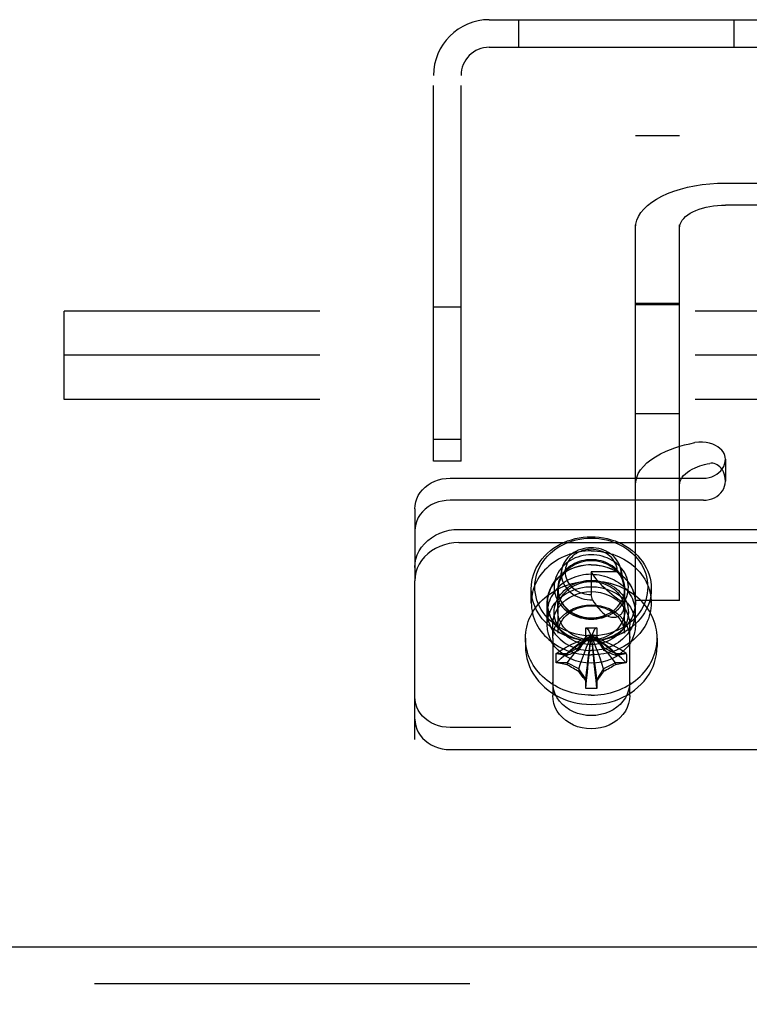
# Model space of a CAD drawing. Header units: inches. Extents: x 0 to 193, y 0 to 125.
# Tile 27 of 99: x 68.8 to 70.87, y 77.32 to 80.1. Entities that reach past the tile are written whole.
import ezdxf

# ---------------------------------------------------------------- set-up
doc = ezdxf.new("R2010")
doc.units = ezdxf.units.IN
doc.header["$LTSCALE"] = 10.63801
doc.header["$MEASUREMENT"] = 0
doc.linetypes.add('HIDDEN', pattern=[0.2, 0.1, -0.1])
doc.layers.add('DEFAULT_2', color=8, linetype='HIDDEN')
doc.layers.add('MAIN_ENCLOSURE_DOOR_ASSEMBLY', color=7, linetype='CONTINUOUS')

msp = doc.modelspace()

# ---------------------------------------------------------------- linework, layer by layer
at = {"layer": 'DEFAULT_2', "color": 8, "linetype": 'HIDDEN'}
for p, q in [((70.1298, 80.1048), (71.8138, 80.1048)), ((70.2128, 80.1048), (70.2128, 80.0268)), ((70.8238, 80.0268), (70.8238, 80.1048)), ((70.1298, 80.0268), (71.8138, 80.0268)), ((69.9718, 78.8548), (69.9718, 79.9468)), ((70.0498, 78.8548), (70.0498, 79.9468)), ((70.5438, 78.4607), (70.5438, 79.7768)), ((70.5438, 79.7768), (70.6688, 79.7768)), ((70.6688, 78.4607), (70.6688, 79.7768)), ((70.7988, 79.6424), (71.5388, 79.6424)), ((71.5388, 79.5799), (70.7988, 79.5799)), ((68.9258, 79.0298), (68.9258, 79.2798)), ((90.9258, 79.2798), (68.9258, 79.2798)), ((69.9718, 79.2923), (70.0498, 79.2923)), ((70.6688, 79.3013), (70.5438, 79.3013)), ((70.6688, 79.2974), (70.5438, 79.2974)), ((90.9258, 79.1548), (68.9258, 79.1548)), ((90.9258, 79.0298), (68.9258, 79.0298)), ((70.6688, 78.9893), (70.5438, 78.9893)), ((69.9718, 78.9173), (70.0498, 78.9173)), ((70.7988, 78.8608), (70.7988, 78.7983)), ((70.0498, 78.8548), (69.9718, 78.8548)), ((70.0188, 78.8067), (70.7363, 78.8067)), ((69.9188, 78.7201), (69.9188, 78.5162)), ((70.7363, 78.7442), (70.0188, 78.7442)), ((70.0438, 78.6619), (72.2938, 78.6619)), ((70.0438, 78.6244), (72.2938, 78.6244)), ((70.3351, 78.5491), (70.3262, 78.5054)), ((70.4188, 78.5413), (70.4188, 78.4772)), ((70.4928, 78.5413), (70.4188, 78.5413)), ((70.4928, 78.5413), (70.5038, 78.5363)), ((70.5025, 78.5491), (70.5114, 78.5054)), ((70.5038, 78.5363), (70.5128, 78.4913)), ((69.9188, 75.939), (69.9188, 78.5162)), ((70.2488, 78.4538), (70.2488, 78.4938)), ((70.3238, 78.4318), (70.3238, 78.4938)), ((70.3248, 78.3679), (70.3248, 78.4913)), ((70.4203, 78.4703), (70.4188, 78.4772)), ((70.422, 78.4628), (70.4203, 78.4703)), ((70.5128, 78.3679), (70.5128, 78.4913)), ((70.5138, 78.4318), (70.5138, 78.4938)), ((70.5888, 78.4538), (70.5888, 78.4938)), ((70.2938, 78.3913), (70.2938, 78.4538)), ((70.2943, 78.4268), (70.2943, 78.4538)), ((70.5433, 78.4268), (70.5433, 78.4538)), ((70.6688, 78.4607), (70.5438, 78.4607)), ((70.5438, 78.3913), (70.5438, 78.4538)), ((70.3098, 78.3538), (70.3098, 78.3913)), ((70.5278, 78.3538), (70.5278, 78.3913)), ((70.4038, 78.3573), (70.3851, 78.3292)), ((70.4033, 78.3822), (70.4034, 78.3833)), ((70.4033, 78.3514), (70.4033, 78.3822)), ((70.4033, 78.3565), (70.4038, 78.3573)), ((70.4034, 78.3833), (70.4343, 78.3833)), ((70.4164, 78.3579), (70.4188, 78.3591)), ((70.4176, 78.3585), (70.4188, 78.3591)), ((70.4212, 78.3579), (70.4188, 78.3591)), ((70.4525, 78.3292), (70.4338, 78.3573)), ((70.4343, 78.3565), (70.4338, 78.3573)), ((70.4343, 78.3833), (70.4343, 78.3822)), ((70.4343, 78.3822), (70.4343, 78.3514)), ((70.2323, 78.3538), (70.2323, 78.3305)), ((70.3098, 78.3538), (70.3098, 78.1914)), ((70.3839, 78.3274), (70.4033, 78.3565)), ((70.3839, 78.3274), (70.3851, 78.3292)), ((70.4343, 78.3565), (70.4537, 78.3274)), ((70.4537, 78.3274), (70.4525, 78.3292)), ((70.5278, 78.1914), (70.5278, 78.3538)), ((70.6053, 78.3538), (70.6053, 78.3305)), ((70.3196, 78.3107), (70.3205, 78.3106)), ((70.3205, 78.3106), (70.3503, 78.3106)), ((70.3503, 78.3106), (70.3839, 78.3274)), ((70.3503, 78.3106), (70.3503, 78.3055)), ((70.3839, 78.3274), (70.3839, 78.3199)), ((70.4537, 78.3274), (70.4537, 78.3199)), ((70.4537, 78.3274), (70.4873, 78.3106)), ((70.4873, 78.3106), (70.4873, 78.3055)), ((70.4873, 78.3106), (70.5171, 78.3106)), ((70.5171, 78.3106), (70.5181, 78.3107)), ((70.3205, 78.2837), (70.3196, 78.2839)), ((70.3503, 78.2837), (70.3205, 78.2837)), ((70.3503, 78.2837), (70.3503, 78.2787)), ((70.3839, 78.2669), (70.3503, 78.2837)), ((70.4873, 78.2837), (70.4537, 78.2669)), ((70.4873, 78.2837), (70.4873, 78.2787)), ((70.5171, 78.2837), (70.4873, 78.2837)), ((70.5181, 78.2839), (70.5171, 78.2837)), ((70.3839, 78.2669), (70.3839, 78.2594)), ((70.4033, 78.2378), (70.3839, 78.2669)), ((70.4537, 78.2669), (70.4343, 78.2378)), ((70.4537, 78.2669), (70.4537, 78.2594)), ((70.4033, 78.212), (70.4033, 78.2378)), ((70.4343, 78.2378), (70.4343, 78.212)), ((70.4034, 78.2114), (70.4033, 78.212)), ((70.4343, 78.212), (70.4343, 78.2114)), ((72.3188, 78.1009), (70.0188, 78.1009)), ((70.0188, 78.0384), (72.3188, 78.0384))]:
    msp.add_line(p, q, dxfattribs=at)
for points in [[(70.5438, 79.5149), (70.5448, 79.5261), (70.5477, 79.5371), (70.5525, 79.5479), (70.5592, 79.5585), (70.5677, 79.5688), (70.578, 79.5787), (70.5899, 79.5881), (70.6035, 79.5969), (70.6185, 79.6051), (70.6349, 79.6126), (70.6526, 79.6194), (70.6713, 79.6253), (70.6911, 79.6305), (70.7116, 79.6347), (70.7328, 79.6381), (70.7545, 79.6405), (70.7765, 79.6419), (70.7988, 79.6424)], [(70.6688, 79.5149), (70.6693, 79.5206), (70.6708, 79.5262), (70.6733, 79.5318), (70.6767, 79.5372), (70.681, 79.5424), (70.6862, 79.5474), (70.6923, 79.5522), (70.6992, 79.5567), (70.7069, 79.5609), (70.7153, 79.5647), (70.7243, 79.5682), (70.7338, 79.5712), (70.7439, 79.5738), (70.7544, 79.576), (70.7652, 79.5777), (70.7762, 79.5789), (70.7874, 79.5797), (70.7988, 79.5799)], [(70.6308, 78.8834), (70.6431, 78.8884), (70.6559, 78.8931), (70.6693, 78.8973), (70.6833, 78.9011), (70.6976, 78.9045), (70.7124, 78.9074)], [(70.7988, 78.8608), (70.7984, 78.866), (70.7972, 78.8711), (70.7952, 78.8763), (70.7922, 78.8814), (70.7883, 78.8864), (70.7834, 78.8912), (70.7775, 78.8957), (70.7707, 78.8997), (70.7629, 78.9032), (70.7542, 78.906), (70.7446, 78.908), (70.7343, 78.909), (70.7235, 78.9088), (70.7124, 78.9074)], [(70.5438, 78.7875), (70.5448, 78.7984), (70.5475, 78.8091), (70.5521, 78.8197), (70.5585, 78.8301), (70.5666, 78.8401), (70.5764, 78.8498), (70.5878, 78.859), (70.6007, 78.8677), (70.615, 78.8759), (70.6308, 78.8834)], [(70.7363, 78.8067), (70.7445, 78.8072), (70.7525, 78.8086), (70.7602, 78.8108), (70.7676, 78.814), (70.7744, 78.8179), (70.7805, 78.8226), (70.7859, 78.8279), (70.7904, 78.8338), (70.7941, 78.8401), (70.7967, 78.8468), (70.7983, 78.8537), (70.7988, 78.8608)], [(70.6688, 78.7875), (70.6693, 78.793), (70.6707, 78.7985), (70.673, 78.8039), (70.6763, 78.8092), (70.6804, 78.8143), (70.6854, 78.8192), (70.6912, 78.824), (70.6978, 78.8284), (70.7051, 78.8325), (70.7132, 78.8364)], [(70.7132, 78.8364), (70.7194, 78.8389), (70.726, 78.8413), (70.7328, 78.8435), (70.7399, 78.8454), (70.7472, 78.8471), (70.7547, 78.8486)], [(70.7988, 78.7983), (70.7983, 78.8058), (70.7972, 78.8127), (70.7954, 78.8191), (70.793, 78.8249), (70.7902, 78.8302), (70.7869, 78.8348), (70.7833, 78.8388), (70.7794, 78.8422), (70.7754, 78.8449), (70.7713, 78.8469), (70.7671, 78.8482), (70.7629, 78.8489), (70.7588, 78.8491), (70.7547, 78.8486)], [(69.9188, 78.7201), (69.9195, 78.7299), (69.9213, 78.7394), (69.9244, 78.7487), (69.9287, 78.7577), (69.9342, 78.7662), (69.9406, 78.7741), (69.9481, 78.7813), (69.9565, 78.7878), (69.9656, 78.7934), (69.9754, 78.7981), (69.9858, 78.8019), (69.9966, 78.8045), (70.0076, 78.8062), (70.0188, 78.8067)], [(70.7363, 78.7442), (70.7445, 78.7447), (70.7525, 78.7461), (70.7602, 78.7483), (70.7676, 78.7515), (70.7744, 78.7554), (70.7805, 78.7601), (70.7859, 78.7654), (70.7904, 78.7713), (70.7941, 78.7776), (70.7967, 78.7843), (70.7983, 78.7912), (70.7988, 78.7983)], [(70.0188, 78.7442), (70.0076, 78.7437), (69.9966, 78.742), (69.9858, 78.7394), (69.9754, 78.7356), (69.9656, 78.7309), (69.9565, 78.7253), (69.9481, 78.7188), (69.9406, 78.7116), (69.9342, 78.7037), (69.9287, 78.6952), (69.9244, 78.6862), (69.9213, 78.6769), (69.9195, 78.6674), (69.9188, 78.6576)], [(69.9188, 78.5537), (69.9196, 78.5659), (69.922, 78.5778), (69.9258, 78.5894), (69.9312, 78.6007), (69.938, 78.6113), (69.9461, 78.6212), (69.9554, 78.6302), (69.9659, 78.6383), (69.9773, 78.6453), (69.9896, 78.6512), (70.0025, 78.6559), (70.016, 78.6592), (70.0297, 78.6612), (70.0438, 78.6619)], [(70.2488, 78.4938), (70.2492, 78.5039), (70.2504, 78.5139), (70.2524, 78.5238), (70.2552, 78.5336), (70.2587, 78.5432), (70.263, 78.5526), (70.268, 78.5617), (70.2737, 78.5705), (70.2801, 78.5789), (70.2871, 78.5869), (70.2948, 78.5945), (70.303, 78.6016), (70.3118, 78.6082), (70.3211, 78.6143), (70.3308, 78.6198), (70.341, 78.6247), (70.3515, 78.629), (70.3624, 78.6327), (70.3734, 78.6357), (70.3847, 78.638), (70.396, 78.6397), (70.4074, 78.6407), (70.4188, 78.641)], [(70.4188, 78.3602), (70.4081, 78.3606), (70.3974, 78.3615), (70.3867, 78.3631), (70.3761, 78.3653), (70.3657, 78.3681), (70.3555, 78.3716), (70.3456, 78.3756), (70.336, 78.3803), (70.3268, 78.3854), (70.3181, 78.3912), (70.3098, 78.3974), (70.3021, 78.4041), (70.2949, 78.4112), (70.2882, 78.4187), (70.2822, 78.4267), (70.2768, 78.4349), (70.2721, 78.4435), (70.2681, 78.4523), (70.2648, 78.4613), (70.2622, 78.4706), (70.2603, 78.4799), (70.2592, 78.4893), (70.2588, 78.4988), (70.2592, 78.5083), (70.2603, 78.5177), (70.2622, 78.5271), (70.2648, 78.5363), (70.2681, 78.5453), (70.2721, 78.5541), (70.2768, 78.5627), (70.2822, 78.5709), (70.2882, 78.5789), (70.2949, 78.5864), (70.3021, 78.5936), (70.3098, 78.6002), (70.3181, 78.6065), (70.3268, 78.6122), (70.336, 78.6174), (70.3456, 78.622), (70.3555, 78.6261), (70.3657, 78.6295), (70.3761, 78.6323), (70.3867, 78.6345), (70.3974, 78.6361), (70.4081, 78.6371), (70.4188, 78.6374)], [(70.4188, 78.641), (70.4302, 78.6407), (70.4416, 78.6397), (70.453, 78.638), (70.4642, 78.6357), (70.4753, 78.6327), (70.4861, 78.629), (70.4966, 78.6247), (70.5068, 78.6198), (70.5166, 78.6143), (70.5258, 78.6082), (70.5346, 78.6016), (70.5429, 78.5945), (70.5505, 78.5869), (70.5576, 78.5789), (70.564, 78.5705), (70.5697, 78.5617), (70.5747, 78.5526), (70.579, 78.5432), (70.5825, 78.5336), (70.5853, 78.5238), (70.5872, 78.5139), (70.5884, 78.5039), (70.5888, 78.4938)], [(70.4188, 78.6374), (70.4296, 78.6371), (70.4403, 78.6361), (70.451, 78.6345), (70.4615, 78.6323), (70.472, 78.6295), (70.4822, 78.6261), (70.4921, 78.622), (70.5016, 78.6174), (70.5108, 78.6122), (70.5196, 78.6065), (70.5278, 78.6002), (70.5356, 78.5936), (70.5428, 78.5864), (70.5494, 78.5789), (70.5554, 78.571), (70.5608, 78.5627), (70.5655, 78.5541), (70.5695, 78.5453), (70.5729, 78.5363), (70.5755, 78.5271), (70.5773, 78.5177), (70.5784, 78.5083), (70.5788, 78.4988), (70.5784, 78.4893), (70.5773, 78.4799), (70.5755, 78.4706), (70.5729, 78.4613), (70.5695, 78.4523), (70.5655, 78.4435), (70.5608, 78.4349), (70.5554, 78.4267), (70.5494, 78.4187), (70.5428, 78.4112), (70.5356, 78.4041), (70.5278, 78.3974), (70.5196, 78.3912), (70.5108, 78.3854), (70.5016, 78.3803), (70.4921, 78.3756), (70.4822, 78.3716), (70.472, 78.3681), (70.4616, 78.3653), (70.451, 78.3631), (70.4403, 78.3615), (70.4296, 78.3606), (70.4188, 78.3602)], [(70.0438, 78.6244), (70.0297, 78.6237), (70.016, 78.6217), (70.0025, 78.6184), (69.9896, 78.6137), (69.9773, 78.6078), (69.9659, 78.6008), (69.9554, 78.5927), (69.9461, 78.5837), (69.938, 78.5738), (69.9312, 78.5632), (69.9258, 78.5519), (69.922, 78.5403), (69.9196, 78.5284), (69.9188, 78.5162)], [(70.5025, 78.5491), (70.501, 78.5552), (70.4987, 78.5614), (70.4959, 78.5673), (70.4925, 78.5731), (70.4884, 78.5786), (70.4839, 78.5837), (70.4788, 78.5885), (70.4733, 78.5929), (70.4673, 78.5968), (70.461, 78.6002), (70.4543, 78.6032), (70.4474, 78.6057), (70.4403, 78.6076), (70.433, 78.6089), (70.4255, 78.6097), (70.4181, 78.6099), (70.4106, 78.6096), (70.4032, 78.6087), (70.3959, 78.6072), (70.3888, 78.6052), (70.3819, 78.6026), (70.3753, 78.5996), (70.3691, 78.596), (70.3632, 78.592), (70.3578, 78.5875), (70.3528, 78.5827), (70.3483, 78.5775), (70.3444, 78.5719), (70.3411, 78.5661), (70.3384, 78.5601), (70.3363, 78.5539), (70.3351, 78.5491)], [(70.4188, 78.601), (70.4099, 78.6008), (70.4011, 78.6002), (70.3922, 78.5992), (70.3835, 78.5978), (70.3748, 78.596), (70.3663, 78.5938), (70.3579, 78.5913), (70.3497, 78.5883), (70.3416, 78.585), (70.3338, 78.5813), (70.3262, 78.5773), (70.3189, 78.5729), (70.3118, 78.5682), (70.3051, 78.5632), (70.2986, 78.5579), (70.2925, 78.5523), (70.2867, 78.5465), (70.2813, 78.5403), (70.2762, 78.534), (70.2716, 78.5274), (70.2674, 78.5206), (70.2635, 78.5137), (70.2601, 78.5066), (70.2571, 78.4993), (70.2546, 78.4919), (70.2525, 78.4844), (70.2509, 78.4768), (70.2498, 78.4692), (70.2491, 78.4615), (70.2488, 78.4538)], [(70.4188, 78.5897), (70.4112, 78.5895), (70.4035, 78.5888), (70.3958, 78.5875), (70.3883, 78.5858), (70.3808, 78.5836), (70.3735, 78.5809), (70.3665, 78.5777), (70.3598, 78.574), (70.3535, 78.57), (70.3475, 78.5656), (70.3419, 78.5607), (70.3368, 78.5556), (70.3321, 78.5501), (70.328, 78.5444), (70.3243, 78.5383), (70.3211, 78.5321), (70.3185, 78.5257), (70.3165, 78.5191), (70.315, 78.5124), (70.3141, 78.5056), (70.3138, 78.4988), (70.3141, 78.492), (70.315, 78.4852), (70.3165, 78.4785), (70.3185, 78.4719), (70.3211, 78.4655), (70.3243, 78.4593), (70.328, 78.4532), (70.3322, 78.4475), (70.3368, 78.442), (70.342, 78.4369), (70.3475, 78.4321), (70.3535, 78.4276), (70.3598, 78.4236), (70.3665, 78.42), (70.3736, 78.4168), (70.3808, 78.414), (70.3883, 78.4118), (70.3959, 78.4101), (70.4035, 78.4088), (70.4112, 78.4081), (70.4188, 78.4079)], [(70.4928, 78.5413), (70.4926, 78.5468), (70.4917, 78.5522), (70.4904, 78.5576), (70.4885, 78.5629), (70.486, 78.5681), (70.4831, 78.5731), (70.4796, 78.5778), (70.4757, 78.5823), (70.4714, 78.5864), (70.4666, 78.5902), (70.4615, 78.5937), (70.4561, 78.5967), (70.4504, 78.5993), (70.4444, 78.6014), (70.4382, 78.6031), (70.4319, 78.6044), (70.4255, 78.6051), (70.4191, 78.6054), (70.4126, 78.6052), (70.4062, 78.6045), (70.3999, 78.6033), (70.3937, 78.6016), (70.3878, 78.5995), (70.382, 78.5969), (70.3766, 78.5939), (70.3714, 78.5905), (70.3666, 78.5867), (70.3623, 78.5826), (70.3583, 78.5782), (70.3548, 78.5735), (70.3518, 78.5685), (70.3493, 78.5634), (70.3474, 78.558), (70.346, 78.5526), (70.3451, 78.547), (70.3448, 78.5414), (70.3451, 78.5358), (70.3459, 78.5303), (70.3473, 78.5248), (70.3492, 78.5195), (70.3517, 78.5143), (70.3547, 78.5093), (70.3582, 78.5046), (70.3621, 78.5002), (70.3664, 78.496), (70.3712, 78.4923), (70.3763, 78.4888), (70.3818, 78.4858), (70.3875, 78.4833), (70.3935, 78.4811), (70.3996, 78.4794), (70.406, 78.4782), (70.4123, 78.4775), (70.4188, 78.4772)], [(70.4188, 78.601), (70.4277, 78.6008), (70.4366, 78.6002), (70.4454, 78.5992), (70.4542, 78.5978), (70.4628, 78.596), (70.4714, 78.5938), (70.4797, 78.5913), (70.488, 78.5883), (70.496, 78.585), (70.5038, 78.5813), (70.5114, 78.5773), (70.5187, 78.5729), (70.5258, 78.5682), (70.5326, 78.5632), (70.539, 78.5579), (70.5452, 78.5523), (70.5509, 78.5465), (70.5564, 78.5403), (70.5614, 78.534), (70.566, 78.5274), (70.5703, 78.5206), (70.5741, 78.5137), (70.5775, 78.5066), (70.5805, 78.4993), (70.583, 78.4919), (70.5851, 78.4844), (70.5867, 78.4768), (70.5879, 78.4692), (70.5886, 78.4615), (70.5888, 78.4538)], [(70.4188, 78.4079), (70.4265, 78.4081), (70.4341, 78.4088), (70.4418, 78.4101), (70.4494, 78.4118), (70.4568, 78.4141), (70.4641, 78.4168), (70.4711, 78.42), (70.4778, 78.4236), (70.4842, 78.4276), (70.4901, 78.4321), (70.4957, 78.4369), (70.5008, 78.442), (70.5055, 78.4475), (70.5097, 78.4532), (70.5134, 78.4593), (70.5165, 78.4655), (70.5191, 78.472), (70.5212, 78.4785), (70.5226, 78.4852), (70.5235, 78.492), (70.5238, 78.4988), (70.5235, 78.5056), (70.5226, 78.5124), (70.5212, 78.5191), (70.5191, 78.5257), (70.5165, 78.5321), (70.5134, 78.5384), (70.5097, 78.5444), (70.5055, 78.5501), (70.5008, 78.5556), (70.4957, 78.5608), (70.4901, 78.5656), (70.4842, 78.57), (70.4778, 78.574), (70.4711, 78.5777), (70.4641, 78.5809), (70.4568, 78.5836), (70.4494, 78.5858), (70.4418, 78.5875), (70.4341, 78.5888), (70.4265, 78.5895), (70.4188, 78.5897)], [(70.2938, 78.4538), (70.2948, 78.467), (70.2975, 78.4797), (70.302, 78.4922), (70.3081, 78.5041), (70.316, 78.5153), (70.3253, 78.5256), (70.3359, 78.5348), (70.3478, 78.5429), (70.3607, 78.5497), (70.3745, 78.555), (70.3889, 78.5589), (70.4038, 78.5613), (70.4188, 78.5621), (70.4339, 78.5613), (70.4487, 78.5589), (70.4631, 78.555), (70.4769, 78.5497), (70.4898, 78.5429), (70.5017, 78.5348), (70.5124, 78.5256), (70.5217, 78.5153), (70.5295, 78.5041), (70.5357, 78.4922), (70.5402, 78.4797), (70.5429, 78.467), (70.5438, 78.4538)], [(70.4188, 78.5616), (70.4113, 78.5614), (70.4038, 78.5608), (70.3964, 78.5599), (70.389, 78.5585), (70.3818, 78.5567), (70.3747, 78.5546), (70.3677, 78.5521), (70.361, 78.5493), (70.3544, 78.5461), (70.3481, 78.5425), (70.342, 78.5387), (70.3363, 78.5345), (70.3308, 78.5301), (70.3256, 78.5253), (70.3208, 78.5203), (70.3164, 78.5151), (70.3123, 78.5096), (70.3086, 78.5039), (70.3053, 78.4981), (70.3024, 78.492), (70.3, 78.4859), (70.2979, 78.4796), (70.2964, 78.4732), (70.2952, 78.4668), (70.2946, 78.4603), (70.2943, 78.4538)], [(70.4188, 78.5761), (70.4119, 78.5759), (70.405, 78.5752), (70.398, 78.5741), (70.3912, 78.5725), (70.3844, 78.5705), (70.3779, 78.568), (70.3715, 78.5652), (70.3654, 78.5619), (70.3597, 78.5582), (70.3543, 78.5542), (70.3493, 78.5498), (70.3446, 78.5452), (70.3404, 78.5402), (70.3366, 78.535), (70.3333, 78.5296), (70.3304, 78.5239), (70.3281, 78.5181), (70.3262, 78.5121), (70.3249, 78.5061), (70.3241, 78.5), (70.3238, 78.4938)], [(70.4188, 78.5727), (70.4108, 78.5724), (70.4028, 78.5715), (70.3948, 78.57), (70.387, 78.5679), (70.3794, 78.5652), (70.3721, 78.562), (70.3652, 78.5581), (70.3586, 78.5538), (70.3525, 78.549), (70.3469, 78.5438), (70.3419, 78.5381), (70.3375, 78.5321), (70.3337, 78.5258), (70.3305, 78.5192), (70.328, 78.5124), (70.3262, 78.5054)], [(70.5138, 78.4938), (70.5136, 78.5), (70.5128, 78.5061), (70.5114, 78.5122), (70.5096, 78.5181), (70.5072, 78.5239), (70.5044, 78.5296), (70.501, 78.535), (70.4972, 78.5403), (70.493, 78.5452), (70.4884, 78.5499), (70.4833, 78.5542), (70.4779, 78.5582), (70.4722, 78.5619), (70.4661, 78.5652), (70.4598, 78.568), (70.4532, 78.5705), (70.4465, 78.5725), (70.4396, 78.5741), (70.4327, 78.5752), (70.4257, 78.5759), (70.4188, 78.5761)], [(70.5114, 78.5054), (70.5096, 78.5124), (70.5071, 78.5192), (70.504, 78.5258), (70.5002, 78.5321), (70.4957, 78.5381), (70.4907, 78.5438), (70.4851, 78.549), (70.479, 78.5538), (70.4725, 78.5581), (70.4655, 78.562), (70.4582, 78.5652), (70.4506, 78.5679), (70.4428, 78.57), (70.4349, 78.5715), (70.4269, 78.5724), (70.4188, 78.5727)], [(70.4188, 78.5616), (70.4264, 78.5614), (70.4338, 78.5608), (70.4413, 78.5599), (70.4486, 78.5585), (70.4559, 78.5567), (70.463, 78.5546), (70.4699, 78.5521), (70.4767, 78.5493), (70.4832, 78.5461), (70.4895, 78.5425), (70.4956, 78.5387), (70.5014, 78.5345), (70.5069, 78.5301), (70.512, 78.5253), (70.5168, 78.5203), (70.5213, 78.5151), (70.5254, 78.5096), (70.5291, 78.5039), (70.5324, 78.4981), (70.5352, 78.492), (70.5377, 78.4859), (70.5397, 78.4796), (70.5413, 78.4732), (70.5424, 78.4668), (70.5431, 78.4603), (70.5433, 78.4538)], [(70.4188, 78.5346), (70.4113, 78.5344), (70.4038, 78.5338), (70.3964, 78.5329), (70.389, 78.5315), (70.3818, 78.5297), (70.3747, 78.5276), (70.3677, 78.5251), (70.361, 78.5223), (70.3544, 78.5191), (70.3481, 78.5155), (70.342, 78.5117), (70.3363, 78.5075), (70.3308, 78.5031), (70.3256, 78.4983), (70.3208, 78.4933), (70.3164, 78.4881), (70.3123, 78.4826), (70.3086, 78.4769), (70.3053, 78.4711), (70.3024, 78.465), (70.3, 78.4589), (70.2979, 78.4526), (70.2964, 78.4462), (70.2952, 78.4398), (70.2946, 78.4333), (70.2943, 78.4268)], [(70.3351, 78.5491), (70.3348, 78.5475), (70.334, 78.5411), (70.3339, 78.5346), (70.3344, 78.5282), (70.3355, 78.5218), (70.3373, 78.5155), (70.3398, 78.5093), (70.3428, 78.5034), (70.3464, 78.4978), (70.3506, 78.4924), (70.3554, 78.4874), (70.3606, 78.4827), (70.3662, 78.4785), (70.3723, 78.4747), (70.3788, 78.4714), (70.3855, 78.4686), (70.3925, 78.4663), (70.3997, 78.4646), (70.4071, 78.4634), (70.4145, 78.4628), (70.422, 78.4628)], [(70.5128, 78.4513), (70.5051, 78.4564), (70.4976, 78.4616), (70.4904, 78.4668), (70.4834, 78.4721), (70.4766, 78.4775), (70.4701, 78.483), (70.4638, 78.4886), (70.4578, 78.4942), (70.452, 78.4999), (70.4465, 78.5056), (70.4412, 78.5115), (70.4362, 78.5173), (70.4314, 78.5232), (70.427, 78.5292), (70.4228, 78.5352), (70.4188, 78.5413)], [(70.4188, 78.5346), (70.4264, 78.5344), (70.4338, 78.5338), (70.4413, 78.5329), (70.4486, 78.5315), (70.4559, 78.5297), (70.463, 78.5276), (70.4699, 78.5251), (70.4767, 78.5223), (70.4832, 78.5191), (70.4895, 78.5155), (70.4956, 78.5117), (70.5014, 78.5075), (70.5069, 78.5031), (70.512, 78.4983), (70.5168, 78.4933), (70.5213, 78.4881), (70.5254, 78.4826), (70.5291, 78.4769), (70.5324, 78.4711), (70.5352, 78.465), (70.5377, 78.4589), (70.5397, 78.4526), (70.5413, 78.4462), (70.5424, 78.4398), (70.5431, 78.4333), (70.5433, 78.4268)], [(70.5038, 78.5363), (70.5035, 78.5427), (70.5025, 78.5491)], [(70.2323, 78.3538), (70.2325, 78.3617), (70.2332, 78.3696), (70.2343, 78.3775), (70.2359, 78.3853), (70.2379, 78.3931), (70.2404, 78.4007), (70.2432, 78.4082), (70.2465, 78.4156), (70.2502, 78.4229), (70.2543, 78.4299), (70.2589, 78.4368), (70.2638, 78.4435), (70.269, 78.45), (70.2747, 78.4563), (70.2806, 78.4623), (70.2869, 78.468), (70.2936, 78.4735), (70.3005, 78.4787), (70.3077, 78.4835), (70.3152, 78.4881), (70.3229, 78.4923), (70.3309, 78.4963), (70.3391, 78.4998), (70.3475, 78.503), (70.356, 78.5059), (70.3647, 78.5084), (70.3735, 78.5105), (70.3824, 78.5122), (70.3915, 78.5136), (70.4005, 78.5145), (70.4097, 78.5151), (70.4188, 78.5153)], [(70.2938, 78.3913), (70.2948, 78.4045), (70.2975, 78.4172), (70.302, 78.4297), (70.3081, 78.4416), (70.316, 78.4528), (70.3253, 78.4631), (70.3359, 78.4723), (70.3478, 78.4804), (70.3607, 78.4872), (70.3745, 78.4925), (70.3889, 78.4964), (70.4038, 78.4988), (70.4188, 78.4996), (70.4339, 78.4988), (70.4487, 78.4964), (70.4631, 78.4925), (70.4769, 78.4872), (70.4898, 78.4804), (70.5017, 78.4723), (70.5124, 78.4631), (70.5217, 78.4528), (70.5295, 78.4416), (70.5357, 78.4297), (70.5402, 78.4172), (70.5429, 78.4045), (70.5438, 78.3913)], [(70.4188, 78.3359), (70.4112, 78.3361), (70.4035, 78.3368), (70.3959, 78.3381), (70.3883, 78.3398), (70.3808, 78.342), (70.3736, 78.3448), (70.3665, 78.348), (70.3598, 78.3516), (70.3535, 78.3556), (70.3475, 78.3601), (70.342, 78.3649), (70.3368, 78.37), (70.3322, 78.3755), (70.328, 78.3812), (70.3243, 78.3873), (70.3211, 78.3935), (70.3185, 78.3999), (70.3165, 78.4065), (70.315, 78.4132), (70.3141, 78.42), (70.3138, 78.4268), (70.3141, 78.4336), (70.315, 78.4404), (70.3165, 78.4471), (70.3185, 78.4537), (70.3211, 78.4601), (70.3243, 78.4663), (70.328, 78.4724), (70.3321, 78.4781), (70.3368, 78.4836), (70.3419, 78.4887), (70.3475, 78.4936), (70.3535, 78.498), (70.3598, 78.502), (70.3665, 78.5057), (70.3735, 78.5089), (70.3808, 78.5116), (70.3883, 78.5138), (70.3958, 78.5155), (70.4035, 78.5168), (70.4112, 78.5175), (70.4188, 78.5177)], [(70.3238, 78.4318), (70.3241, 78.438), (70.3249, 78.4441), (70.3262, 78.4501), (70.3281, 78.4561), (70.3304, 78.4619), (70.3333, 78.4676), (70.3366, 78.473), (70.3404, 78.4782), (70.3446, 78.4832), (70.3493, 78.4878), (70.3543, 78.4922), (70.3597, 78.4962), (70.3654, 78.4999), (70.3715, 78.5032), (70.3779, 78.506), (70.3844, 78.5085), (70.3912, 78.5105), (70.398, 78.5121), (70.405, 78.5132), (70.4119, 78.5139), (70.4188, 78.5141)], [(70.3262, 78.5054), (70.3252, 78.4984), (70.3248, 78.4913)], [(70.4188, 78.5177), (70.4265, 78.5175), (70.4341, 78.5168), (70.4418, 78.5155), (70.4494, 78.5138), (70.4568, 78.5116), (70.4641, 78.5089), (70.4711, 78.5057), (70.4778, 78.502), (70.4842, 78.498), (70.4901, 78.4936), (70.4957, 78.4888), (70.5008, 78.4836), (70.5055, 78.4781), (70.5097, 78.4724), (70.5134, 78.4664), (70.5165, 78.4601), (70.5191, 78.4537), (70.5212, 78.4471), (70.5226, 78.4404), (70.5235, 78.4336), (70.5238, 78.4268), (70.5235, 78.42), (70.5226, 78.4132), (70.5212, 78.4065), (70.5191, 78.4), (70.5165, 78.3935), (70.5134, 78.3873), (70.5097, 78.3812), (70.5055, 78.3755), (70.5008, 78.37), (70.4957, 78.3649), (70.4901, 78.3601), (70.4842, 78.3556), (70.4778, 78.3516), (70.4711, 78.348), (70.4641, 78.3448), (70.4568, 78.3421), (70.4494, 78.3398), (70.4418, 78.3381), (70.4341, 78.3368), (70.4265, 78.3361), (70.4188, 78.3359)], [(70.6053, 78.3538), (70.6051, 78.3617), (70.6044, 78.3696), (70.6033, 78.3775), (70.6017, 78.3853), (70.5997, 78.3931), (70.5973, 78.4007), (70.5944, 78.4082), (70.5911, 78.4156), (70.5874, 78.4229), (70.5833, 78.4299), (70.5788, 78.4368), (70.5739, 78.4435), (70.5686, 78.45), (70.563, 78.4563), (70.557, 78.4623), (70.5507, 78.468), (70.5441, 78.4735), (70.5371, 78.4787), (70.5299, 78.4835), (70.5224, 78.4881), (70.5147, 78.4923), (70.5067, 78.4963), (70.4986, 78.4998), (70.4902, 78.503), (70.4817, 78.5059), (70.473, 78.5084), (70.4641, 78.5105), (70.4552, 78.5122), (70.4462, 78.5136), (70.4371, 78.5145), (70.428, 78.5151), (70.4188, 78.5153)], [(70.4188, 78.5141), (70.4257, 78.5139), (70.4327, 78.5132), (70.4396, 78.5121), (70.4465, 78.5105), (70.4532, 78.5085), (70.4598, 78.506), (70.4661, 78.5032), (70.4722, 78.4999), (70.4779, 78.4962), (70.4833, 78.4922), (70.4884, 78.4879), (70.493, 78.4832), (70.4972, 78.4783), (70.501, 78.473), (70.5044, 78.4676), (70.5072, 78.4619), (70.5096, 78.4561), (70.5114, 78.4502), (70.5128, 78.4441), (70.5136, 78.438), (70.5138, 78.4318)], [(70.5128, 78.4913), (70.5125, 78.4984), (70.5114, 78.5054)], [(70.4188, 78.3466), (70.4074, 78.3469), (70.396, 78.3479), (70.3847, 78.3496), (70.3734, 78.3519), (70.3624, 78.3549), (70.3515, 78.3586), (70.341, 78.3629), (70.3308, 78.3678), (70.3211, 78.3734), (70.3118, 78.3794), (70.303, 78.386), (70.2948, 78.3931), (70.2871, 78.4007), (70.2801, 78.4087), (70.2737, 78.4172), (70.268, 78.4259), (70.263, 78.435), (70.2587, 78.4444), (70.2552, 78.454), (70.2524, 78.4638), (70.2504, 78.4737), (70.2492, 78.4837), (70.2488, 78.4938)], [(70.3098, 78.3913), (70.3106, 78.4028), (70.313, 78.4139), (70.3169, 78.4248), (70.3223, 78.4352), (70.3291, 78.4449), (70.3372, 78.4539), (70.3465, 78.462), (70.3569, 78.469), (70.3682, 78.4749), (70.3802, 78.4796), (70.3927, 78.483), (70.4057, 78.485), (70.4188, 78.4857), (70.432, 78.485), (70.4449, 78.483), (70.4575, 78.4796), (70.4695, 78.4749), (70.4807, 78.469), (70.4911, 78.462), (70.5004, 78.4539), (70.5085, 78.4449), (70.5153, 78.4352), (70.5207, 78.4248), (70.5247, 78.4139), (70.527, 78.4028), (70.5278, 78.3913)], [(70.3238, 78.4938), (70.3241, 78.4876), (70.3249, 78.4815), (70.3262, 78.4755), (70.3281, 78.4695), (70.3304, 78.4637), (70.3333, 78.458), (70.3366, 78.4526), (70.3404, 78.4474), (70.3446, 78.4424), (70.3493, 78.4378), (70.3543, 78.4334), (70.3597, 78.4294), (70.3655, 78.4257), (70.3715, 78.4225), (70.3779, 78.4196), (70.3844, 78.4171), (70.3912, 78.4151), (70.398, 78.4135), (70.405, 78.4124), (70.4119, 78.4118), (70.4188, 78.4115)], [(70.3248, 78.4913), (70.3252, 78.4842), (70.3263, 78.4771), (70.328, 78.4702), (70.3305, 78.4634), (70.3337, 78.4568), (70.3375, 78.4505), (70.3419, 78.4445), (70.3469, 78.4388), (70.3525, 78.4336), (70.3586, 78.4288), (70.3652, 78.4245), (70.3721, 78.4207), (70.3794, 78.4174), (70.387, 78.4147), (70.3948, 78.4126), (70.4028, 78.4111), (70.4108, 78.4102), (70.4188, 78.4099)], [(70.5888, 78.4938), (70.5884, 78.4837), (70.5872, 78.4737), (70.5853, 78.4638), (70.5825, 78.454), (70.579, 78.4444), (70.5747, 78.435), (70.5697, 78.4259), (70.564, 78.4172), (70.5576, 78.4087), (70.5505, 78.4007), (70.5429, 78.3931), (70.5346, 78.386), (70.5259, 78.3794), (70.5166, 78.3734), (70.5068, 78.3678), (70.4967, 78.3629), (70.4861, 78.3586), (70.4753, 78.3549), (70.4642, 78.3519), (70.453, 78.3496), (70.4416, 78.3479), (70.4302, 78.3469), (70.4188, 78.3466)], [(70.4188, 78.4115), (70.4257, 78.4118), (70.4327, 78.4124), (70.4396, 78.4135), (70.4465, 78.4151), (70.4532, 78.4171), (70.4598, 78.4196), (70.4661, 78.4225), (70.4722, 78.4258), (70.4779, 78.4294), (70.4833, 78.4334), (70.4884, 78.4378), (70.493, 78.4424), (70.4972, 78.4474), (70.501, 78.4526), (70.5044, 78.458), (70.5072, 78.4637), (70.5096, 78.4695), (70.5114, 78.4755), (70.5128, 78.4815), (70.5136, 78.4877), (70.5138, 78.4938)], [(70.2488, 78.4538), (70.2491, 78.4461), (70.2498, 78.4384), (70.2509, 78.4308), (70.2525, 78.4232), (70.2546, 78.4157), (70.2571, 78.4083), (70.2601, 78.4011), (70.2635, 78.3939), (70.2674, 78.387), (70.2716, 78.3802), (70.2762, 78.3736), (70.2813, 78.3673), (70.2867, 78.3612), (70.2925, 78.3553), (70.2986, 78.3497), (70.3051, 78.3444), (70.3118, 78.3394), (70.3189, 78.3347), (70.3262, 78.3303), (70.3338, 78.3263), (70.3416, 78.3226), (70.3497, 78.3193), (70.3579, 78.3164), (70.3663, 78.3138), (70.3748, 78.3116), (70.3835, 78.3098), (70.3922, 78.3084), (70.4011, 78.3074), (70.4099, 78.3068), (70.4188, 78.3066)], [(70.5438, 78.4538), (70.5429, 78.4407), (70.5402, 78.4279), (70.5357, 78.4154), (70.5295, 78.4035), (70.5217, 78.3923), (70.5124, 78.382), (70.5017, 78.3728), (70.4898, 78.3647), (70.4769, 78.358), (70.4631, 78.3526), (70.4487, 78.3487), (70.4339, 78.3463), (70.4188, 78.3456), (70.4038, 78.3463), (70.3889, 78.3487), (70.3745, 78.3526), (70.3607, 78.358), (70.3478, 78.3647), (70.3359, 78.3728), (70.3253, 78.382), (70.316, 78.3923), (70.3081, 78.4035), (70.302, 78.4154), (70.2975, 78.4279), (70.2948, 78.4407), (70.2938, 78.4538)], [(70.2943, 78.4538), (70.2946, 78.4473), (70.2952, 78.4408), (70.2964, 78.4344), (70.2979, 78.428), (70.3, 78.4217), (70.3024, 78.4156), (70.3053, 78.4096), (70.3086, 78.4037), (70.3123, 78.398), (70.3164, 78.3926), (70.3208, 78.3873), (70.3256, 78.3823), (70.3308, 78.3776), (70.3363, 78.3731), (70.342, 78.3689), (70.3481, 78.3651), (70.3544, 78.3615), (70.361, 78.3583), (70.3677, 78.3555), (70.3747, 78.353), (70.3818, 78.3509), (70.389, 78.3491), (70.3964, 78.3478), (70.4038, 78.3468), (70.4113, 78.3462), (70.4188, 78.346)], [(70.3098, 78.3538), (70.3106, 78.3653), (70.313, 78.3764), (70.3169, 78.3873), (70.3223, 78.3977), (70.3291, 78.4074), (70.3372, 78.4164), (70.3465, 78.4245), (70.3569, 78.4315), (70.3682, 78.4374), (70.3802, 78.4421), (70.3927, 78.4455), (70.4057, 78.4475), (70.4188, 78.4482), (70.432, 78.4475), (70.4449, 78.4455), (70.4575, 78.4421), (70.4695, 78.4374), (70.4807, 78.4315), (70.4911, 78.4245), (70.5004, 78.4164), (70.5085, 78.4074), (70.5153, 78.3977), (70.5207, 78.3873), (70.5247, 78.3764), (70.527, 78.3653), (70.5278, 78.3538)], [(70.3248, 78.3679), (70.3252, 78.3749), (70.3264, 78.3818), (70.3283, 78.3886), (70.3308, 78.3951), (70.3341, 78.4014), (70.338, 78.4074), (70.3425, 78.4131), (70.3475, 78.4183), (70.353, 78.4232), (70.3591, 78.4277), (70.3655, 78.4318), (70.3724, 78.4353), (70.3796, 78.4384), (70.387, 78.4409), (70.3948, 78.4429), (70.4027, 78.4444), (70.4107, 78.4452), (70.4188, 78.4455)], [(70.5888, 78.4538), (70.5886, 78.4461), (70.5879, 78.4384), (70.5867, 78.4308), (70.5851, 78.4232), (70.583, 78.4157), (70.5805, 78.4083), (70.5775, 78.4011), (70.5741, 78.3939), (70.5703, 78.387), (70.566, 78.3802), (70.5614, 78.3736), (70.5564, 78.3673), (70.5509, 78.3612), (70.5452, 78.3553), (70.539, 78.3497), (70.5326, 78.3444), (70.5258, 78.3394), (70.5187, 78.3347), (70.5114, 78.3303), (70.5038, 78.3263), (70.496, 78.3226), (70.488, 78.3193), (70.4797, 78.3164), (70.4714, 78.3138), (70.4628, 78.3116), (70.4542, 78.3098), (70.4454, 78.3084), (70.4366, 78.3074), (70.4277, 78.3068), (70.4188, 78.3066)], [(70.5433, 78.4538), (70.5431, 78.4473), (70.5424, 78.4408), (70.5413, 78.4344), (70.5397, 78.428), (70.5377, 78.4217), (70.5352, 78.4156), (70.5324, 78.4096), (70.5291, 78.4037), (70.5254, 78.398), (70.5213, 78.3926), (70.5168, 78.3873), (70.512, 78.3823), (70.5069, 78.3776), (70.5014, 78.3731), (70.4956, 78.3689), (70.4895, 78.3651), (70.4832, 78.3615), (70.4767, 78.3583), (70.4699, 78.3555), (70.463, 78.353), (70.4559, 78.3509), (70.4486, 78.3491), (70.4413, 78.3478), (70.4338, 78.3468), (70.4264, 78.3462), (70.4188, 78.346)], [(70.4188, 78.4455), (70.4269, 78.4452), (70.4349, 78.4444), (70.4428, 78.4429), (70.4506, 78.4409), (70.458, 78.4384), (70.4652, 78.4353), (70.4721, 78.4318), (70.4786, 78.4277), (70.4846, 78.4232), (70.4901, 78.4183), (70.4952, 78.413), (70.4997, 78.4074), (70.5036, 78.4014), (70.5068, 78.3951), (70.5094, 78.3886), (70.5113, 78.3818), (70.5124, 78.3749), (70.5128, 78.3679)], [(70.422, 78.4628), (70.426, 78.4562), (70.4303, 78.4498), (70.4349, 78.4436), (70.4398, 78.4376), (70.4449, 78.432), (70.4502, 78.4269), (70.4555, 78.4224), (70.4608, 78.4185)], [(70.4608, 78.4185), (70.4649, 78.4167), (70.4687, 78.4152), (70.4725, 78.4141), (70.4761, 78.4134), (70.4795, 78.413), (70.4828, 78.4129), (70.4859, 78.4132), (70.4887, 78.4136), (70.4914, 78.4143), (70.4938, 78.4152), (70.4961, 78.4163), (70.4982, 78.4176), (70.5001, 78.4189), (70.5019, 78.4205), (70.5035, 78.4222), (70.505, 78.424), (70.5064, 78.4259), (70.5076, 78.428), (70.5088, 78.4303), (70.5098, 78.4328), (70.5107, 78.4355), (70.5115, 78.4384), (70.512, 78.4414), (70.5125, 78.4446), (70.5127, 78.4479), (70.5128, 78.4513)], [(70.2943, 78.4268), (70.2946, 78.4203), (70.2952, 78.4138), (70.2964, 78.4074), (70.2979, 78.401), (70.3, 78.3947), (70.3024, 78.3886), (70.3053, 78.3826), (70.3086, 78.3767), (70.3123, 78.371), (70.3164, 78.3656), (70.3208, 78.3603), (70.3256, 78.3553), (70.3308, 78.3506), (70.3363, 78.3461), (70.342, 78.3419), (70.3481, 78.3381), (70.3544, 78.3345), (70.361, 78.3313), (70.3677, 78.3285), (70.3747, 78.326), (70.3818, 78.3239), (70.389, 78.3221), (70.3964, 78.3208), (70.4038, 78.3198), (70.4113, 78.3192), (70.4188, 78.319)], [(70.4188, 78.3495), (70.4119, 78.3498), (70.405, 78.3504), (70.398, 78.3515), (70.3912, 78.3531), (70.3844, 78.3551), (70.3779, 78.3576), (70.3715, 78.3605), (70.3655, 78.3637), (70.3597, 78.3674), (70.3543, 78.3714), (70.3493, 78.3758), (70.3446, 78.3804), (70.3404, 78.3854), (70.3366, 78.3906), (70.3333, 78.396), (70.3304, 78.4017), (70.3281, 78.4075), (70.3262, 78.4135), (70.3249, 78.4195), (70.3241, 78.4256), (70.3238, 78.4318)], [(70.5138, 78.4318), (70.5136, 78.4257), (70.5128, 78.4195), (70.5114, 78.4135), (70.5096, 78.4075), (70.5072, 78.4017), (70.5044, 78.396), (70.501, 78.3906), (70.4972, 78.3854), (70.493, 78.3804), (70.4884, 78.3758), (70.4833, 78.3714), (70.4779, 78.3674), (70.4722, 78.3638), (70.4661, 78.3605), (70.4598, 78.3576), (70.4532, 78.3551), (70.4465, 78.3531), (70.4396, 78.3515), (70.4327, 78.3504), (70.4257, 78.3498), (70.4188, 78.3495)], [(70.5433, 78.4268), (70.5431, 78.4203), (70.5424, 78.4138), (70.5413, 78.4074), (70.5397, 78.401), (70.5377, 78.3947), (70.5352, 78.3886), (70.5324, 78.3826), (70.5291, 78.3767), (70.5254, 78.371), (70.5213, 78.3656), (70.5168, 78.3603), (70.512, 78.3553), (70.5069, 78.3506), (70.5014, 78.3461), (70.4956, 78.3419), (70.4895, 78.3381), (70.4832, 78.3345), (70.4767, 78.3313), (70.4699, 78.3285), (70.463, 78.326), (70.4559, 78.3239), (70.4486, 78.3221), (70.4413, 78.3208), (70.4338, 78.3198), (70.4264, 78.3192), (70.4188, 78.319)], [(70.4188, 78.4099), (70.426, 78.4101), (70.4331, 78.4109), (70.4403, 78.412), (70.4473, 78.4137), (70.4541, 78.4159), (70.4608, 78.4185)], [(70.5438, 78.3913), (70.5429, 78.3782), (70.5402, 78.3654), (70.5357, 78.3529), (70.5295, 78.341), (70.5217, 78.3298), (70.5124, 78.3195), (70.5017, 78.3103), (70.4898, 78.3022), (70.4769, 78.2955), (70.4631, 78.2901), (70.4487, 78.2862), (70.4339, 78.2838), (70.4188, 78.2831), (70.4038, 78.2838), (70.3889, 78.2862), (70.3745, 78.2901), (70.3607, 78.2955), (70.3478, 78.3022), (70.3359, 78.3103), (70.3253, 78.3195), (70.316, 78.3298), (70.3081, 78.341), (70.302, 78.3529), (70.2975, 78.3654), (70.2948, 78.3782), (70.2938, 78.3913)], [(70.3196, 78.3107), (70.3333, 78.3199), (70.3481, 78.3287), (70.3641, 78.3369), (70.3812, 78.3448), (70.3994, 78.3522), (70.4188, 78.3591)], [(70.3196, 78.2839), (70.3333, 78.2968), (70.3481, 78.3096), (70.3641, 78.3222), (70.3812, 78.3346), (70.3994, 78.347), (70.4188, 78.3591)], [(70.3503, 78.2837), (70.3598, 78.2966), (70.37, 78.3094), (70.381, 78.3221), (70.3928, 78.3346), (70.4054, 78.3469), (70.4188, 78.3591)], [(70.3503, 78.3106), (70.3598, 78.3198), (70.37, 78.3286), (70.381, 78.3369), (70.3928, 78.3447), (70.4054, 78.3522), (70.4164, 78.3579)], [(70.3839, 78.2669), (70.3887, 78.2822), (70.3939, 78.2974), (70.3996, 78.3128), (70.4056, 78.3282), (70.412, 78.3436), (70.4188, 78.3591)], [(70.3851, 78.3292), (70.3887, 78.3343), (70.3939, 78.3405), (70.3996, 78.3461), (70.4056, 78.3511), (70.412, 78.3554), (70.4176, 78.3585)], [(70.4033, 78.2378), (70.4055, 78.2571), (70.4078, 78.2767), (70.4103, 78.2967), (70.4129, 78.3171), (70.4158, 78.3379), (70.4188, 78.3591)], [(70.4034, 78.3833), (70.4055, 78.3825), (70.4078, 78.3804), (70.4103, 78.377), (70.413, 78.3723), (70.4158, 78.3664), (70.4188, 78.3591)], [(70.4034, 78.2114), (70.4055, 78.2343), (70.4078, 78.2579), (70.4103, 78.2821), (70.413, 78.3071), (70.4158, 78.3328), (70.4188, 78.3591)], [(70.4038, 78.3573), (70.4055, 78.3594), (70.4078, 78.3613), (70.4103, 78.3622), (70.4129, 78.3622), (70.4158, 78.3611), (70.4188, 78.3591)], [(70.4343, 78.3833), (70.4322, 78.3825), (70.4298, 78.3804), (70.4274, 78.377), (70.4247, 78.3723), (70.4218, 78.3664), (70.4188, 78.3591)], [(70.4338, 78.3573), (70.4322, 78.3594), (70.4299, 78.3613), (70.4274, 78.3622), (70.4247, 78.3622), (70.4219, 78.3611), (70.4188, 78.3591)], [(70.4343, 78.2114), (70.4322, 78.2343), (70.4298, 78.2579), (70.4274, 78.2821), (70.4247, 78.3071), (70.4218, 78.3328), (70.4188, 78.3591)], [(70.4343, 78.2378), (70.4322, 78.2571), (70.4299, 78.2767), (70.4274, 78.2967), (70.4247, 78.3171), (70.4219, 78.3379), (70.4188, 78.3591)], [(70.4537, 78.2669), (70.4489, 78.2822), (70.4437, 78.2974), (70.4381, 78.3128), (70.4321, 78.3282), (70.4256, 78.3436), (70.4188, 78.3591)], [(70.4873, 78.2837), (70.4779, 78.2966), (70.4676, 78.3094), (70.4566, 78.3221), (70.4448, 78.3346), (70.4322, 78.3469), (70.4188, 78.3591)], [(70.5181, 78.3107), (70.5044, 78.3199), (70.4896, 78.3287), (70.4736, 78.3369), (70.4565, 78.3448), (70.4382, 78.3522), (70.4188, 78.3591)], [(70.5181, 78.2839), (70.5044, 78.2968), (70.4896, 78.3096), (70.4736, 78.3222), (70.4565, 78.3346), (70.4382, 78.347), (70.4188, 78.3591)], [(70.4525, 78.3292), (70.4489, 78.3343), (70.4437, 78.3405), (70.4381, 78.3461), (70.4321, 78.3511), (70.4256, 78.3554), (70.4201, 78.3585)], [(70.4873, 78.3106), (70.4779, 78.3198), (70.4676, 78.3286), (70.4566, 78.3369), (70.4448, 78.3447), (70.4322, 78.3522), (70.4212, 78.3579)], [(70.4188, 78.1923), (70.4097, 78.1925), (70.4005, 78.1931), (70.3915, 78.194), (70.3824, 78.1954), (70.3735, 78.1971), (70.3647, 78.1993), (70.356, 78.2017), (70.3475, 78.2046), (70.3391, 78.2078), (70.3309, 78.2114), (70.3229, 78.2153), (70.3152, 78.2195), (70.3077, 78.2241), (70.3005, 78.229), (70.2936, 78.2341), (70.2869, 78.2396), (70.2806, 78.2453), (70.2747, 78.2513), (70.269, 78.2576), (70.2638, 78.2641), (70.2589, 78.2708), (70.2543, 78.2777), (70.2502, 78.2848), (70.2465, 78.292), (70.2432, 78.2994), (70.2404, 78.3069), (70.2379, 78.3146), (70.2359, 78.3223), (70.2343, 78.3301), (70.2332, 78.338), (70.2325, 78.3459), (70.2323, 78.3538)], [(70.2323, 78.3305), (70.2328, 78.3189), (70.2342, 78.3074), (70.2365, 78.2959), (70.2397, 78.2846), (70.2439, 78.2735), (70.2489, 78.2627), (70.2548, 78.2523), (70.2616, 78.2422), (70.2691, 78.2325), (70.2775, 78.2234), (70.2865, 78.2148), (70.2963, 78.2067), (70.3066, 78.1993), (70.3176, 78.1926), (70.3291, 78.1866), (70.341, 78.1813), (70.3534, 78.1768), (70.3661, 78.173), (70.379, 78.1701), (70.3922, 78.168), (70.4055, 78.1668), (70.4188, 78.1663)], [(70.3839, 78.3199), (70.3862, 78.3235), (70.3886, 78.3272), (70.3909, 78.3309), (70.3933, 78.3348), (70.3957, 78.3388), (70.3982, 78.3428), (70.4007, 78.3471), (70.4033, 78.3514)], [(70.4188, 78.1923), (70.428, 78.1925), (70.4371, 78.1931), (70.4462, 78.194), (70.4552, 78.1954), (70.4641, 78.1971), (70.473, 78.1993), (70.4817, 78.2017), (70.4902, 78.2046), (70.4986, 78.2078), (70.5067, 78.2114), (70.5147, 78.2153), (70.5224, 78.2195), (70.5299, 78.2241), (70.5371, 78.229), (70.5441, 78.2341), (70.5507, 78.2396), (70.557, 78.2453), (70.563, 78.2513), (70.5686, 78.2576), (70.5739, 78.2641), (70.5788, 78.2708), (70.5833, 78.2777), (70.5874, 78.2848), (70.5911, 78.292), (70.5944, 78.2994), (70.5973, 78.3069), (70.5997, 78.3146), (70.6017, 78.3223), (70.6033, 78.3301), (70.6044, 78.338), (70.6051, 78.3459), (70.6053, 78.3538)], [(70.4188, 78.1663), (70.4322, 78.1668), (70.4455, 78.168), (70.4587, 78.1701), (70.4716, 78.1731), (70.4843, 78.1768), (70.4967, 78.1813), (70.5086, 78.1866), (70.5201, 78.1926), (70.531, 78.1993), (70.5414, 78.2067), (70.5511, 78.2148), (70.5602, 78.2234), (70.5685, 78.2325), (70.5761, 78.2422), (70.5828, 78.2523), (70.5887, 78.2627), (70.5937, 78.2735), (70.5979, 78.2846), (70.6011, 78.2959), (70.6035, 78.3073), (70.6049, 78.3189), (70.6053, 78.3305)], [(70.4343, 78.3514), (70.4369, 78.3471), (70.4394, 78.3428), (70.4419, 78.3388), (70.4443, 78.3348), (70.4467, 78.3309), (70.4491, 78.3272), (70.4514, 78.3235), (70.4537, 78.3199)], [(70.3196, 78.2839), (70.3194, 78.2883), (70.3193, 78.2927), (70.3193, 78.2971), (70.3193, 78.3016), (70.3194, 78.3062), (70.3196, 78.3107)], [(70.3205, 78.3106), (70.3259, 78.3095), (70.3312, 78.3085), (70.3362, 78.3077), (70.3411, 78.3069), (70.3458, 78.3062), (70.3503, 78.3055)], [(70.3503, 78.3055), (70.3545, 78.3072), (70.3587, 78.3088), (70.3629, 78.3106), (70.3671, 78.3123), (70.3713, 78.3142), (70.3755, 78.316), (70.3797, 78.3179), (70.3839, 78.3199)], [(70.4537, 78.3199), (70.4579, 78.3179), (70.4621, 78.316), (70.4663, 78.3142), (70.4705, 78.3123), (70.4747, 78.3106), (70.4789, 78.3088), (70.4831, 78.3072), (70.4873, 78.3055)], [(70.4873, 78.3055), (70.4918, 78.3062), (70.4965, 78.3069), (70.5014, 78.3077), (70.5065, 78.3085), (70.5117, 78.3095), (70.5171, 78.3106)], [(70.5181, 78.3107), (70.5182, 78.3062), (70.5183, 78.3016), (70.5183, 78.2971), (70.5183, 78.2927), (70.5182, 78.2883), (70.5181, 78.2839)], [(70.3503, 78.2787), (70.3458, 78.2793), (70.3411, 78.28), (70.3362, 78.2808), (70.3312, 78.2817), (70.3259, 78.2827), (70.3205, 78.2837)], [(70.3839, 78.2594), (70.3797, 78.2617), (70.3755, 78.264), (70.3713, 78.2663), (70.3671, 78.2687), (70.3629, 78.2711), (70.3587, 78.2736), (70.3545, 78.2761), (70.3503, 78.2787)], [(70.4873, 78.2787), (70.4831, 78.2761), (70.4789, 78.2736), (70.4747, 78.2711), (70.4705, 78.2687), (70.4663, 78.2663), (70.4621, 78.264), (70.4579, 78.2617), (70.4537, 78.2594)], [(70.5171, 78.2837), (70.5117, 78.2827), (70.5065, 78.2817), (70.5014, 78.2808), (70.4965, 78.28), (70.4918, 78.2793), (70.4873, 78.2787)], [(70.4033, 78.2328), (70.4007, 78.2362), (70.3982, 78.2395), (70.3957, 78.2428), (70.3933, 78.2461), (70.3909, 78.2495), (70.3886, 78.2528), (70.3862, 78.2561), (70.3839, 78.2594)], [(70.4537, 78.2594), (70.4514, 78.2561), (70.4491, 78.2528), (70.4467, 78.2495), (70.4443, 78.2461), (70.4419, 78.2428), (70.4394, 78.2395), (70.4369, 78.2362), (70.4343, 78.2328)], [(70.5278, 78.2289), (70.527, 78.2175), (70.5247, 78.2063), (70.5207, 78.1955), (70.5153, 78.1851), (70.5085, 78.1753), (70.5004, 78.1663), (70.4911, 78.1583), (70.4807, 78.1512), (70.4695, 78.1454), (70.4575, 78.1407), (70.4449, 78.1373), (70.432, 78.1352), (70.4188, 78.1345), (70.4057, 78.1352), (70.3927, 78.1373), (70.3802, 78.1407), (70.3682, 78.1454), (70.3569, 78.1512), (70.3465, 78.1583), (70.3372, 78.1663), (70.3291, 78.1753), (70.3223, 78.1851), (70.3169, 78.1955), (70.313, 78.2063), (70.3106, 78.2175), (70.3098, 78.2289)], [(70.5278, 78.1914), (70.527, 78.18), (70.5247, 78.1688), (70.5207, 78.158), (70.5153, 78.1476), (70.5085, 78.1378), (70.5004, 78.1288), (70.4911, 78.1208), (70.4807, 78.1137), (70.4695, 78.1079), (70.4575, 78.1032), (70.4449, 78.0998), (70.432, 78.0977), (70.4188, 78.097), (70.4057, 78.0977), (70.3927, 78.0998), (70.3802, 78.1032), (70.3682, 78.1079), (70.3569, 78.1137), (70.3465, 78.1208), (70.3372, 78.1288), (70.3291, 78.1378), (70.3223, 78.1476), (70.3169, 78.158), (70.313, 78.1688), (70.3106, 78.18), (70.3098, 78.1914)], [(70.4188, 78.211), (70.4162, 78.211), (70.4136, 78.211), (70.4111, 78.2111), (70.4085, 78.2111), (70.4059, 78.2112), (70.4034, 78.2114)], [(70.4343, 78.2114), (70.4317, 78.2112), (70.4292, 78.2111), (70.4266, 78.2111), (70.424, 78.211), (70.4214, 78.211), (70.4188, 78.211)], [(70.0188, 78.1009), (70.0076, 78.1015), (69.9966, 78.1031), (69.9858, 78.1058), (69.9754, 78.1095), (69.9656, 78.1142), (69.9565, 78.1198), (69.9481, 78.1263), (69.9406, 78.1335), (69.9342, 78.1414), (69.9287, 78.1499), (69.9244, 78.1589), (69.9213, 78.1682), (69.9195, 78.1778), (69.9188, 78.1875)], [(69.9188, 78.125), (69.9195, 78.1153), (69.9213, 78.1057), (69.9244, 78.0964), (69.9287, 78.0874), (69.9342, 78.0789), (69.9406, 78.071), (69.9481, 78.0638), (69.9565, 78.0573), (69.9656, 78.0517), (69.9754, 78.047), (69.9858, 78.0433), (69.9966, 78.0406), (70.0076, 78.039), (70.0188, 78.0384)]]:
    msp.add_lwpolyline(points, dxfattribs=at)
for radius in [0.158, 0.08]:
    msp.add_arc((70.1298, 79.9468), radius, 90, 180, dxfattribs=at)
at = {"layer": 'MAIN_ENCLOSURE_DOOR_ASSEMBLY', "color": 3, "linetype": 'Continuous'}
msp.add_line((37.0968, 77.4798), (74.0343, 77.4798), dxfattribs=at)
at = {"layer": 'MAIN_ENCLOSURE_DOOR_ASSEMBLY', "color": 8, "linetype": 'HIDDEN'}
msp.add_line((37.0968, 77.3758), (74.0343, 77.3758), dxfattribs=at)

doc.saveas('drawing.dxf')
